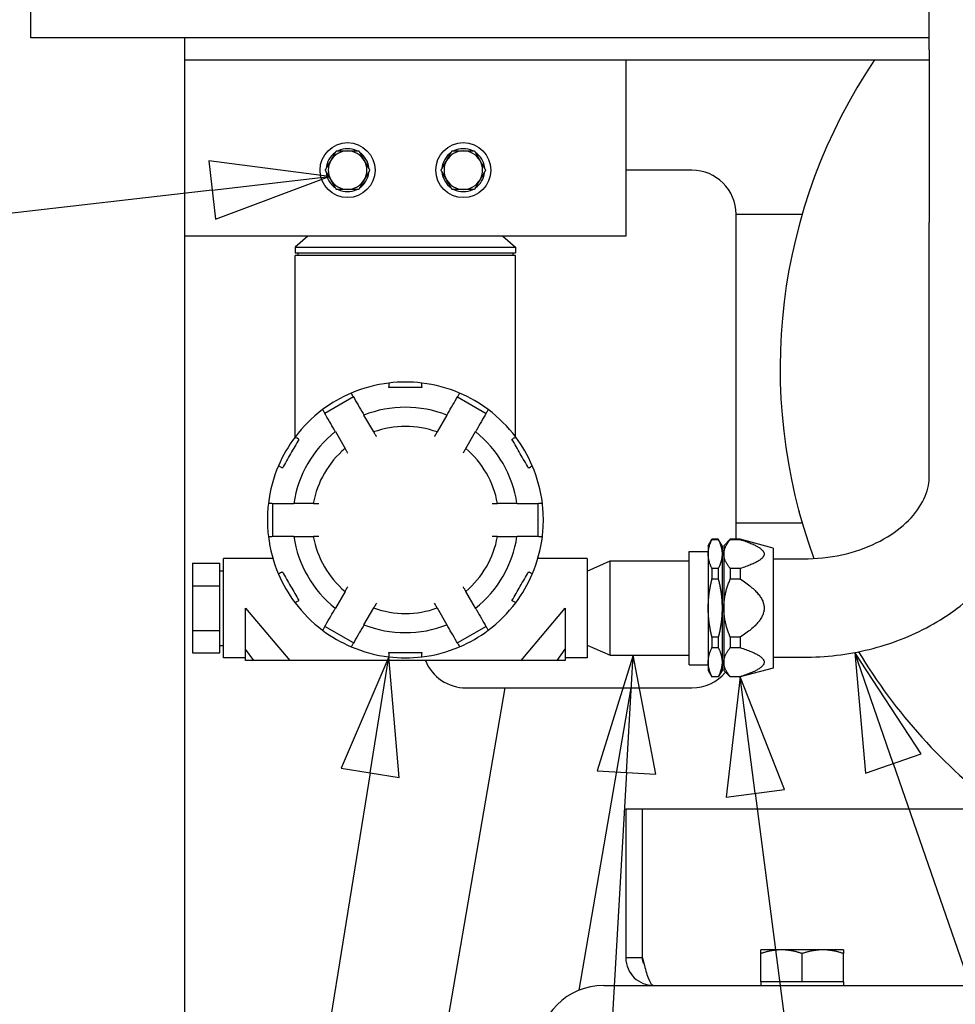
# Paper-space layout 'SHEET_3' of a CAD drawing. Header units: inches. Extents: x 3 to 360, y 8 to 227.
# Tile 27 of 117: x 36 to 46, y 162 to 173. Entities that reach past the tile are written whole.
import ezdxf

# ---------------------------------------------------------------- set-up
doc = ezdxf.new("R2010")
doc.units = ezdxf.units.IN
doc.header["$LTSCALE"] = 10.666667
doc.header["$MEASUREMENT"] = 0
doc.layers.get('0').update_dxf_attribs({"lineweight": 25})
doc.layers.add('DIMEN', color=7, linetype='Continuous', lineweight=25)
doc.styles.add('Current-ANSI', font='arial.ttf')

# ---------------------------------------------------------------- blocks, each defined once
blk = doc.blocks.new('Balloon94')
at = {"layer": 'DIMEN', "linetype": 'Continuous', "lineweight": 25}
for p, q in [((3.7507, 15.5266), (3.7, 15.4082)), ((3.7308, 15.4032), (3.7507, 15.5266)), ((3.7617, 15.3982), (3.7507, 15.5266)), ((3.7, 15.4082), (3.7617, 15.3982)), ((3.7308, 15.4032), (3.5116, 14.0462))]:
    blk.add_line(p, q, dxfattribs=at)
at = {"layer": 'DIMEN', "linetype": 'Continuous', "lineweight": 25, "flags": 128}
blk.add_lwpolyline([(3.7617, 15.3982), (3.7507, 15.5266), (3.7, 15.4082), (3.7617, 15.3982)], dxfattribs=at)
at = {"layer": 'DIMEN'}
blk.add_solid([(3.7617, 15.3982), (3.7507, 15.5266), (3.7, 15.4082), (3.7617, 15.3982)], dxfattribs=at)
blk = doc.blocks.new('Balloon95')
at = {"layer": 'DIMEN', "linetype": 'Continuous', "lineweight": 25}
for p, q in [((4.0104, 15.5283), (3.9721, 15.4053)), ((4.0033, 15.4035), (4.0104, 15.5283)), ((4.0345, 15.4018), (4.0104, 15.5283)), ((4.0033, 15.4035), (3.9366, 14.2315)), ((3.9721, 15.4053), (4.0345, 15.4018))]:
    blk.add_line(p, q, dxfattribs=at)
at = {"layer": 'DIMEN', "linetype": 'Continuous', "lineweight": 25, "flags": 128}
blk.add_lwpolyline([(4.0345, 15.4018), (4.0104, 15.5283), (3.9721, 15.4053), (4.0345, 15.4018)], dxfattribs=at)
at = {"layer": 'DIMEN'}
blk.add_circle((3.926, 14.045), 0.1875, dxfattribs=at)
blk.add_solid([(4.0345, 15.4018), (4.0104, 15.5283), (3.9721, 15.4053), (4.0345, 15.4018)], dxfattribs=at)
at = {"layer": 'DIMEN', "insert": (3.926, 14.046), "char_height": 0.125, "attachment_point": 5, "style": 'Current-ANSI'}
blk.add_mtext('18', dxfattribs=at)
blk = doc.blocks.new('Balloon96')
at = {"layer": 'DIMEN', "linetype": 'Continuous', "lineweight": 25}
for p, q in [((4.1242, 15.5055), (4.1093, 15.3775)), ((4.1403, 15.3816), (4.1242, 15.5055)), ((4.1713, 15.3856), (4.1242, 15.5055)), ((4.1093, 15.3775), (4.1713, 15.3856)), ((4.1403, 15.3816), (4.3318, 13.9106))]:
    blk.add_line(p, q, dxfattribs=at)
at = {"layer": 'DIMEN', "linetype": 'Continuous', "lineweight": 25, "flags": 128}
blk.add_lwpolyline([(4.1713, 15.3856), (4.1242, 15.5055), (4.1093, 15.3775), (4.1713, 15.3856)], dxfattribs=at)
at = {"layer": 'DIMEN'}
blk.add_solid([(4.1713, 15.3856), (4.1242, 15.5055), (4.1093, 15.3775), (4.1713, 15.3856)], dxfattribs=at)
blk = doc.blocks.new('Balloon102')
at = {"layer": 'DIMEN', "linetype": 'Continuous', "lineweight": 25}
for p, q in [((3.6871, 16.0375), (3.5593, 16.0542)), ((3.5593, 16.0542), (3.5665, 15.9921)), ((3.5629, 16.0232), (3.6871, 16.0375)), ((3.5665, 15.9921), (3.6871, 16.0375)), ((3.5629, 16.0232), (2.675, 15.9208))]:
    blk.add_line(p, q, dxfattribs=at)
at = {"layer": 'DIMEN', "linetype": 'Continuous', "lineweight": 25, "flags": 128}
blk.add_lwpolyline([(3.5665, 15.9921), (3.6871, 16.0375), (3.5593, 16.0542), (3.5665, 15.9921)], dxfattribs=at)
at = {"layer": 'DIMEN'}
blk.add_solid([(3.5665, 15.9921), (3.6871, 16.0375), (3.5593, 16.0542), (3.5665, 15.9921)], dxfattribs=at)
blk = doc.blocks.new('Balloon143')
at = {"layer": 'DIMEN', "linetype": 'Continuous', "lineweight": 25}
for p, q in [((4.2871, 15.4132), (4.2463, 15.5313)), ((4.3166, 15.4234), (4.2463, 15.5313)), ((4.2463, 15.5313), (4.2575, 15.403)), ((4.2575, 15.403), (4.3166, 15.4234)), ((4.2871, 15.4132), (4.6959, 14.2291))]:
    blk.add_line(p, q, dxfattribs=at)
at = {"layer": 'DIMEN', "linetype": 'Continuous', "lineweight": 25, "flags": 128}
blk.add_lwpolyline([(4.3166, 15.4234), (4.2463, 15.5313), (4.2575, 15.403), (4.3166, 15.4234)], dxfattribs=at)
at = {"layer": 'DIMEN'}
blk.add_circle((4.757, 14.0521), 0.1875, dxfattribs=at)
blk.add_solid([(4.3166, 15.4234), (4.2463, 15.5313), (4.2575, 15.403), (4.3166, 15.4234)], dxfattribs=at)
at = {"layer": 'DIMEN', "insert": (4.757, 14.0532), "char_height": 0.125, "attachment_point": 5, "style": 'Current-ANSI'}
blk.add_mtext('8', dxfattribs=at)

psp = doc.layouts.new('SHEET_3')

# ---------------------------------------------------------------- linework, layer by layer
for p, q in [((35.945, 172.64), (35.945, 196.14)), ((46.137, 172.506), (46.137, 173.654)), ((46.137, 172.64), (35.945, 172.64)), ((37.695, 172.39), (37.695, 172.64)), ((46.137, 172.506), (46.137, 170.545)), ((37.695, 154.827), (37.695, 172.39)), ((37.695, 172.39), (46.137, 172.39)), ((42.695, 172.39), (42.695, 170.39)), ((45.285, 172.019), (45.28, 172.01)), ((43.445, 171.14), (42.695, 171.14)), ((43.945, 170.64), (44.695, 170.64)), ((43.945, 167.14), (43.945, 170.64)), ((44.66, 170.512), (44.657, 170.502)), ((46.137, 167.675), (46.137, 170.545)), ((42.695, 170.39), (37.695, 170.39)), ((39.09, 170.39), (38.945, 170.265)), ((41.301, 170.39), (41.445, 170.265)), ((38.945, 170.265), (41.445, 170.265)), ((38.945, 170.265), (38.945, 170.202)), ((38.945, 170.202), (41.445, 170.202)), ((41.445, 170.171), (38.945, 170.171)), ((38.945, 168.113), (38.945, 170.171)), ((38.977, 170.202), (38.977, 170.171)), ((41.414, 170.202), (41.414, 170.171)), ((41.445, 170.265), (41.445, 170.202)), ((41.445, 168.113), (41.445, 170.171)), ((44.445, 168.895), (44.445, 168.885)), ((39.606, 168.567), (39.281, 168.379)), ((40.785, 168.567), (41.11, 168.379)), ((39.836, 168.169), (39.725, 168.36)), ((40.666, 168.36), (40.555, 168.169)), ((39.401, 168.173), (39.511, 167.982)), ((40.88, 167.982), (40.99, 168.173)), ((38.945, 168.109), (38.945, 168.109)), ((41.445, 168.109), (41.445, 168.109)), ((38.692, 166.983), (38.692, 167.358)), ((39.151, 167.358), (38.93, 167.358)), ((41.461, 167.358), (41.24, 167.358)), ((41.699, 167.358), (41.699, 166.983)), ((44.657, 167.277), (44.66, 167.267)), ((43.945, 167.14), (44.695, 167.14)), ((43.945, 166.952), (43.945, 167.14)), ((38.93, 166.983), (39.151, 166.983)), ((41.24, 166.983), (41.461, 166.983)), ((43.63, 166.879), (43.672, 166.952)), ((43.672, 166.952), (43.672, 166.949)), ((43.744, 166.952), (43.672, 166.952)), ((43.672, 166.949), (43.744, 166.949)), ((43.744, 166.952), (43.744, 166.949)), ((43.787, 166.879), (43.744, 166.952)), ((43.807, 166.879), (43.88, 166.952)), ((43.88, 166.952), (43.88, 166.949)), ((43.991, 166.952), (43.88, 166.952)), ((43.88, 166.949), (43.991, 166.949)), ((43.991, 166.952), (43.991, 166.949)), ((44.366, 166.852), (43.991, 166.952)), ((43.415, 165.528), (43.415, 166.813)), ((43.415, 166.813), (43.63, 166.813)), ((43.63, 166.879), (43.63, 166.784)), ((43.787, 166.879), (43.787, 166.784)), ((43.807, 166.82), (43.787, 166.82)), ((43.807, 166.879), (43.807, 166.784)), ((44.366, 166.852), (44.366, 165.49)), ((38.693, 166.733), (38.133, 166.733)), ((38.133, 165.608), (38.133, 166.733)), ((42.258, 166.733), (41.698, 166.733)), ((42.258, 166.733), (42.258, 165.608)), ((42.258, 166.59), (42.517, 166.706)), ((42.517, 165.635), (42.517, 166.706)), ((42.517, 166.706), (43.415, 166.706)), ((43.63, 166.784), (43.63, 166.171)), ((43.787, 166.784), (43.787, 166.171)), ((43.807, 166.784), (43.807, 166.171)), ((44.366, 166.729), (44.708, 166.729)), ((37.779, 166.679), (38.089, 166.679)), ((37.779, 166.679), (37.779, 166.425)), ((38.089, 166.425), (38.089, 166.679)), ((38.089, 166.595), (38.133, 166.595)), ((43.744, 166.62), (43.672, 166.62)), ((43.672, 166.62), (43.672, 166.501)), ((43.744, 166.62), (43.744, 166.501)), ((43.991, 166.62), (43.88, 166.62)), ((43.88, 166.62), (43.88, 166.501)), ((43.991, 166.62), (43.991, 166.501)), ((43.672, 166.501), (43.744, 166.501)), ((43.88, 166.501), (43.991, 166.501)), ((37.779, 166.425), (38.089, 166.425)), ((37.779, 166.425), (37.779, 165.917)), ((38.089, 165.917), (38.089, 166.425)), ((39.511, 166.36), (39.401, 166.169)), ((40.99, 166.169), (40.88, 166.36)), ((38.383, 166.171), (38.883, 165.577)), ((38.383, 165.703), (38.383, 166.171)), ((39.725, 165.981), (39.836, 166.173)), ((40.555, 166.173), (40.666, 165.981)), ((41.508, 165.577), (42.008, 166.171)), ((42.008, 166.171), (42.008, 165.703)), ((43.63, 166.171), (43.63, 165.557)), ((43.787, 166.171), (43.787, 165.557)), ((43.807, 166.171), (43.807, 165.557)), ((37.779, 165.917), (38.089, 165.917)), ((37.779, 165.917), (37.779, 165.663)), ((38.089, 165.663), (38.089, 165.917)), ((39.606, 165.775), (39.281, 165.962)), ((41.11, 165.962), (40.785, 165.775)), ((43.744, 165.841), (43.672, 165.841)), ((43.672, 165.841), (43.672, 165.722)), ((43.744, 165.841), (43.744, 165.722)), ((43.991, 165.841), (43.88, 165.841)), ((43.88, 165.841), (43.88, 165.722)), ((43.991, 165.841), (43.991, 165.722)), ((38.089, 165.747), (38.133, 165.747)), ((38.383, 165.577), (38.383, 165.703)), ((38.476, 165.577), (38.383, 165.703)), ((41.915, 165.577), (42.008, 165.703)), ((42.008, 165.703), (42.008, 165.577)), ((42.258, 165.752), (42.517, 165.635)), ((43.672, 165.722), (43.744, 165.722)), ((43.88, 165.722), (43.991, 165.722)), ((37.779, 165.663), (38.089, 165.663)), ((38.383, 165.608), (38.133, 165.608)), ((38.476, 165.577), (38.383, 165.577)), ((41.508, 165.577), (38.883, 165.577)), ((42.008, 165.577), (41.915, 165.577)), ((42.258, 165.608), (42.008, 165.608)), ((42.517, 165.635), (43.415, 165.635)), ((44.366, 165.613), (44.708, 165.613)), ((43.415, 165.528), (43.63, 165.528)), ((43.63, 165.557), (43.63, 165.462)), ((43.63, 165.462), (43.672, 165.389)), ((43.787, 165.462), (43.744, 165.389)), ((43.787, 165.557), (43.787, 165.462)), ((43.807, 165.521), (43.787, 165.521)), ((43.807, 165.557), (43.807, 165.462)), ((43.807, 165.462), (43.88, 165.389)), ((44.366, 165.49), (43.991, 165.389)), ((43.744, 165.392), (43.672, 165.392)), ((43.672, 165.392), (43.672, 165.389)), ((43.744, 165.389), (43.672, 165.389)), ((43.744, 165.392), (43.744, 165.389)), ((43.991, 165.392), (43.88, 165.392)), ((43.88, 165.392), (43.88, 165.389)), ((43.991, 165.389), (43.88, 165.389)), ((43.991, 165.392), (43.991, 165.389)), ((41.323, 165.265), (40.1, 158.172)), ((40.885, 165.265), (43.445, 165.265)), ((42.166, 161.835), (42.757, 165.265)), ((46.273, 164.474), (46.28, 164.467)), ((42.883, 163.89), (42.695, 163.89)), ((42.695, 163.89), (42.695, 162.202)), ((42.883, 162.202), (42.883, 163.89)), ((42.884, 162.202), (42.884, 163.89)), ((49.445, 163.89), (42.884, 163.89)), ((44.461, 162.293), (44.226, 162.293)), ((44.226, 161.93), (44.226, 162.251)), ((44.93, 162.293), (44.461, 162.293)), ((44.695, 161.93), (44.695, 162.251)), ((45.164, 162.293), (44.93, 162.293)), ((45.164, 161.93), (45.164, 162.251)), ((42.883, 162.202), (42.695, 162.202)), ((42.445, 161.89), (48.642, 161.89)), ((44.461, 161.93), (44.226, 161.93)), ((44.226, 161.93), (44.226, 161.89)), ((44.695, 161.93), (44.461, 161.93)), ((44.93, 161.93), (44.695, 161.93)), ((45.164, 161.93), (44.93, 161.93)), ((45.164, 161.93), (45.164, 161.89))]:
    psp.add_line(p, q)
for centre in [(39.539, 171.14), (40.852, 171.14)]:
    psp.add_circle(centre, 0.312)
for centre, radius, start, end in [((50.695, 168.89), 6.25, 145.9442, 200.1909), ((45.384, 171.95), 0.12, 150, 150.384), ((45.389, 171.959), 0.12, 149.616, 150), ((39.539, 171.14), 0.243, 64.0772, 115.9228), ((40.852, 171.14), 0.243, 64.0772, 115.9228), ((39.539, 171.14), 0.243, 124.0772, 175.9228), ((39.539, 171.14), 0.219, 90, 150), ((39.539, 171.14), 0.219, 30, 90), ((39.539, 171.14), 0.244, 6.4254, 55.9228), ((40.852, 171.14), 0.243, 124.0772, 175.9228), ((40.852, 171.14), 0.219, 90, 150), ((40.852, 171.14), 0.219, 30, 90), ((40.852, 171.14), 0.244, 6.4254, 55.9228), ((39.539, 171.14), 0.219, 150, 210), ((39.539, 171.14), 0.219, 330, 30), ((40.852, 171.14), 0.219, 150, 210), ((40.852, 171.14), 0.219, 330, 30), ((39.539, 171.14), 0.243, 184.0772, 235.9228), ((39.539, 171.14), 0.243, 304.0772, 353.5746), ((40.852, 171.14), 0.243, 184.0772, 235.9228), ((40.852, 171.14), 0.243, 304.0772, 353.5746), ((43.445, 170.64), 0.5, 0, 90), ((39.539, 171.14), 0.219, 210, 270), ((39.539, 171.14), 0.219, 270, 330), ((40.852, 171.14), 0.219, 210, 270), ((40.852, 171.14), 0.219, 270, 330), ((39.539, 171.14), 0.243, 244.0772, 295.9228), ((40.852, 171.14), 0.243, 244.0772, 295.9228), ((44.773, 170.471), 0.12, 165, 165.384), ((44.776, 170.481), 0.12, 164.616, 165), ((44.565, 168.895), 0.12, 179.616, 180), ((44.565, 168.885), 0.12, 180, 180.384), ((40.195, 167.171), 1.565, 96.881, 113.119), ((40.195, 167.171), 1.565, 83.119, 96.881), ((40.196, 167.17), 1.563, 96.8921, 96.8922), ((40.195, 167.171), 1.565, 66.881, 83.119), ((40.195, 167.171), 1.563, 83.1077, 83.1079), ((40.195, 167.171), 1.565, 113.119, 126.881), ((40.196, 167.171), 1.563, 113.1077, 113.1079), ((40.195, 167.17), 1.563, 66.8921, 66.8922), ((40.195, 167.171), 1.565, 53.119, 66.881), ((40.195, 167.171), 1.565, 126.881, 143.119), ((40.196, 167.17), 1.563, 126.8921, 126.8922), ((40.195, 167.171), 1.279, 68.4299, 111.5701), ((40.195, 167.171), 1.563, 53.1077, 53.1079), ((40.195, 167.171), 1.565, 36.881, 53.119), ((40.195, 167.171), 1.279, 128.4299, 171.5701), ((40.195, 167.171), 1.061, 70.1788, 109.8212), ((40.195, 167.171), 1.279, 8.4299, 51.5701), ((40.195, 167.171), 1.565, 143.119, 156.881), ((40.195, 167.171), 1.562, 143.1077, 143.1079), ((40.196, 167.171), 1.562, 36.8921, 36.8922), ((40.195, 167.171), 1.565, 23.119, 36.881), ((40.195, 167.171), 1.061, 130.1788, 169.8212), ((40.195, 167.171), 1.061, 10.1788, 49.8212), ((40.195, 167.171), 1.565, 156.881, 173.119), ((40.197, 167.17), 1.564, 156.8921, 156.8922), ((40.196, 167.171), 1.562, 23.1077, 23.1079), ((40.195, 167.171), 1.565, 6.881, 23.119), ((40.195, 167.171), 1.565, 173.119, 180), ((40.196, 167.171), 1.563, 173.1077, 173.1079), ((40.195, 167.171), 1.563, 6.8921, 6.8922), ((40.195, 167.171), 1.565, 0, 6.881), ((44.773, 167.308), 0.12, 194.616, 195), ((44.776, 167.298), 0.12, 195, 195.384), ((40.195, 167.171), 1.565, 180, 186.881), ((40.195, 167.171), 1.565, 353.119, 0), ((40.195, 167.171), 1.565, 186.881, 203.119), ((40.196, 167.171), 1.563, 186.8921, 186.8922), ((40.195, 167.171), 1.279, 188.4299, 231.5701), ((40.195, 167.171), 1.061, 190.1788, 229.8212), ((40.195, 167.171), 1.061, 310.1788, 349.8212), ((40.195, 167.171), 1.279, 308.4299, 351.5701), ((40.195, 167.171), 1.565, 336.881, 353.119), ((40.196, 167.171), 1.562, 353.1077, 353.1079), ((40.195, 167.171), 1.565, 203.119, 216.881), ((40.195, 167.171), 1.562, 203.1077, 203.1079), ((40.195, 167.171), 1.565, 323.119, 336.881), ((40.197, 167.17), 1.561, 336.8921, 336.8922), ((40.195, 167.171), 1.565, 216.881, 233.119), ((40.195, 167.17), 1.562, 216.8921, 216.8922), ((40.195, 167.171), 1.061, 250.1788, 289.8212), ((40.195, 167.171), 1.565, 306.881, 323.119), ((40.196, 167.171), 1.562, 323.1077, 323.1079), ((40.195, 167.171), 1.565, 233.119, 246.881), ((40.196, 167.171), 1.563, 233.1077, 233.1079), ((40.195, 167.171), 1.279, 248.4299, 291.5701), ((40.195, 167.171), 1.565, 293.119, 306.881), ((40.195, 167.171), 1.563, 306.8921, 306.8922), ((40.195, 167.171), 1.565, 246.881, 263.119), ((40.197, 167.174), 1.565, 246.8921, 246.8922), ((40.195, 167.171), 1.565, 276.881, 293.119), ((40.195, 167.171), 1.563, 293.1077, 293.1079), ((40.196, 167.171), 1.563, 263.1077, 263.1079), ((40.195, 167.171), 1.565, 263.119, 276.881), ((40.196, 167.168), 1.56, 276.8921, 276.8922), ((40.885, 165.765), 0.5, 202.0243, 270), ((50.695, 168.89), 6.25, 210.9468, 233.1301), ((43.445, 165.765), 0.5, 270, 319.7784), ((46.357, 164.559), 0.12, 224.616, 225), ((46.364, 164.552), 0.12, 225, 225.384), ((42.445, 161.14), 0.75, 90, 180)]:
    psp.add_arc(centre, radius, start, end)
for points, weights in [([(39.35, 171.249), (39.379, 171.3), (39.413, 171.359)], [1, 1.0379548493, 1]), ([(39.413, 171.359), (39.481, 171.359), (39.539, 171.359)], [1, 1.0379548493, 1]), ([(39.539, 171.359), (39.598, 171.359), (39.666, 171.359)], [1, 1.0379548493, 1]), ([(39.666, 171.359), (39.7, 171.3), (39.729, 171.249)], [1, 1.0379548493, 1]), ([(40.662, 171.249), (40.691, 171.3), (40.725, 171.359)], [1, 1.0379548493, 1]), ([(40.725, 171.359), (40.793, 171.359), (40.852, 171.359)], [1, 1.0379548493, 1]), ([(40.852, 171.359), (40.91, 171.359), (40.978, 171.359)], [1, 1.0379548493, 1]), ([(40.978, 171.359), (41.012, 171.3), (41.041, 171.249)], [1, 1.0379548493, 1]), ([(39.286, 171.14), (39.32, 171.198), (39.35, 171.249)], [1, 1.0379548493, 1]), ([(39.729, 171.249), (39.758, 171.198), (39.792, 171.14)], [1, 1.0379548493, 1]), ([(40.599, 171.14), (40.633, 171.198), (40.662, 171.249)], [1, 1.0379548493, 1]), ([(41.041, 171.249), (41.071, 171.198), (41.105, 171.14)], [1, 1.0379548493, 1]), ([(39.35, 171.03), (39.32, 171.081), (39.286, 171.14)], [1, 1.0379548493, 1]), ([(39.792, 171.14), (39.758, 171.081), (39.729, 171.03)], [1, 1.0379548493, 1]), ([(40.662, 171.03), (40.633, 171.081), (40.599, 171.14)], [1, 1.0379548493, 1]), ([(41.105, 171.14), (41.071, 171.081), (41.041, 171.03)], [1, 1.0379548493, 1]), ([(39.413, 170.921), (39.379, 170.979), (39.35, 171.03)], [1, 1.0379548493, 1]), ([(39.729, 171.03), (39.7, 170.979), (39.666, 170.921)], [1, 1.0379548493, 1]), ([(40.725, 170.921), (40.691, 170.979), (40.662, 171.03)], [1, 1.0379548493, 1]), ([(41.041, 171.03), (41.012, 170.979), (40.978, 170.921)], [1, 1.0379548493, 1]), ([(39.539, 170.921), (39.481, 170.921), (39.413, 170.921)], [1, 1.0379548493, 1]), ([(39.666, 170.921), (39.598, 170.921), (39.539, 170.921)], [1, 1.0379548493, 1]), ([(40.852, 170.921), (40.793, 170.921), (40.725, 170.921)], [1, 1.0379548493, 1]), ([(40.978, 170.921), (40.91, 170.921), (40.852, 170.921)], [1, 1.0379548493, 1]), ([(43.63, 166.784), (43.63, 166.863), (43.672, 166.949)], [1, 1.02543517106, 1]), ([(43.744, 166.949), (43.787, 166.863), (43.787, 166.784)], [1, 1.02543517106, 1]), ([(43.807, 166.784), (43.807, 166.863), (43.88, 166.949)], [1, 1.02543517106, 1]), ([(43.991, 166.949), (44.511, 166.784), (43.991, 166.62)], [1, 1.1030345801, 1]), ([(43.672, 166.62), (43.63, 166.706), (43.63, 166.784)], [1, 1.02543517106, 1]), ([(43.787, 166.784), (43.787, 166.706), (43.744, 166.62)], [1, 1.02543517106, 1]), ([(43.88, 166.62), (43.807, 166.706), (43.807, 166.784)], [1, 1.02543517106, 1]), ([(43.63, 166.171), (43.63, 166.328), (43.672, 166.501)], [1, 1.02543517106, 1]), ([(43.744, 166.501), (43.787, 166.328), (43.787, 166.171)], [1, 1.02543517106, 1]), ([(43.807, 166.171), (43.807, 166.328), (43.88, 166.501)], [1, 1.02543517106, 1]), ([(43.991, 166.501), (44.511, 166.171), (43.991, 165.841)], [1, 1.1030345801, 1]), ([(43.672, 165.841), (43.63, 166.014), (43.63, 166.171)], [1, 1.02543517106, 1]), ([(43.787, 166.171), (43.787, 166.014), (43.744, 165.841)], [1, 1.02543517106, 1]), ([(43.88, 165.841), (43.807, 166.014), (43.807, 166.171)], [1, 1.02543517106, 1]), ([(43.63, 165.557), (43.63, 165.636), (43.672, 165.722)], [1, 1.02543517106, 1]), ([(43.744, 165.722), (43.787, 165.636), (43.787, 165.557)], [1, 1.02543517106, 1]), ([(43.807, 165.557), (43.807, 165.636), (43.88, 165.722)], [1, 1.02543517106, 1]), ([(43.991, 165.722), (44.511, 165.557), (43.991, 165.392)], [1, 1.1030345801, 1]), ([(43.672, 165.392), (43.63, 165.479), (43.63, 165.557)], [1, 1.02543517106, 1]), ([(43.787, 165.557), (43.787, 165.479), (43.744, 165.392)], [1, 1.02543517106, 1]), ([(43.88, 165.392), (43.807, 165.479), (43.807, 165.557)], [1, 1.02543517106, 1]), ([(44.226, 162.251), (44.226, 162.293), (44.226, 162.293)], [1, 1.0379548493, 1]), ([(44.461, 162.293), (44.352, 162.293), (44.226, 162.251)], [1, 1.0379548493, 1]), ([(44.695, 162.251), (44.57, 162.293), (44.461, 162.293)], [1, 1.0379548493, 1]), ([(44.93, 162.293), (44.821, 162.293), (44.695, 162.251)], [1, 1.0379548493, 1]), ([(45.164, 162.251), (45.039, 162.293), (44.93, 162.293)], [1, 1.0379548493, 1]), ([(45.164, 162.293), (45.164, 162.293), (45.164, 162.251)], [1, 1.0379548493, 1])]:
    psp.add_rational_spline(points, weights, degree=2)
for points, knots in [([(39.776, 171.167), (39.777, 171.167), (39.778, 171.167), (39.779, 171.167), (39.78, 171.167), (39.781, 171.167), (39.781, 171.167), (39.781, 171.167)], [0.11367232, 0.11367232, 0.11367232, 0.11367232, 0.12006401, 0.12006401, 0.12861601, 0.12861601, 0.13714048, 0.13714048, 0.13714048, 0.13714048]), ([(41.089, 171.167), (41.09, 171.167), (41.09, 171.167), (41.092, 171.167), (41.093, 171.167), (41.093, 171.167), (41.094, 171.167), (41.094, 171.167)], [0.11367232, 0.11367232, 0.11367232, 0.11367232, 0.12006401, 0.12006401, 0.12861601, 0.12861601, 0.13714048, 0.13714048, 0.13714048, 0.13714048]), ([(39.781, 171.112), (39.781, 171.112), (39.781, 171.112), (39.78, 171.112), (39.779, 171.112), (39.778, 171.112), (39.777, 171.112), (39.776, 171.112)], [0.13714048, 0.13714048, 0.13714048, 0.13714048, 0.14566496, 0.14566496, 0.15421696, 0.15421696, 0.16060865, 0.16060865, 0.16060865, 0.16060865]), ([(41.094, 171.112), (41.094, 171.112), (41.093, 171.112), (41.093, 171.112), (41.092, 171.112), (41.09, 171.112), (41.09, 171.112), (41.089, 171.112)], [0.13714048, 0.13714048, 0.13714048, 0.13714048, 0.14566496, 0.14566496, 0.15421696, 0.15421696, 0.16060865, 0.16060865, 0.16060865, 0.16060865]), ([(40.008, 168.725), (40.008, 168.725), (40.008, 168.72), (40.008, 168.709), (40.008, 168.704), (40.008, 168.694), (40.008, 168.688), (40.008, 168.682)], [0.007698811, 0.007698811, 0.007698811, 0.007698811, 0.008667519, 0.008667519, 0.009151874, 0.009151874, 0.009636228, 0.009636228, 0.009636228, 0.009636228]), ([(40.383, 168.682), (40.383, 168.694), (40.383, 168.705), (40.383, 168.72), (40.383, 168.725), (40.383, 168.725)], [0.009494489, 0.009494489, 0.009494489, 0.009494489, 0.01046458, 0.01046458, 0.011434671, 0.011434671, 0.011434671, 0.011434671]), ([(39.602, 168.573), (39.596, 168.584), (39.591, 168.593), (39.583, 168.606), (39.581, 168.61), (39.581, 168.61)], [0.009494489, 0.009494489, 0.009494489, 0.009494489, 0.01046458, 0.01046458, 0.011434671, 0.011434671, 0.011434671, 0.011434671]), ([(40.008, 168.675), (40.008, 168.677), (40.008, 168.679), (40.008, 168.682), (40.008, 168.682), (40.008, 168.682), (40.008, 168.682)], [0.0029802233, 0.0029802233, 0.0029802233, 0.0029802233, 0.0031678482, 0.0031678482, 0.0031678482, 0.0031711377, 0.0031711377, 0.0031711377, 0.0031711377]), ([(40.383, 168.675), (40.32, 168.675), (40.258, 168.675), (40.133, 168.675), (40.07, 168.675), (40.008, 168.675)], [0.016607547, 0.016607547, 0.016607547, 0.016607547, 0.021368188, 0.021368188, 0.026128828, 0.026128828, 0.026128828, 0.026128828]), ([(40.383, 168.682), (40.383, 168.682), (40.383, 168.682), (40.383, 168.682), (40.383, 168.679), (40.383, 168.677), (40.383, 168.675)], [0.0031645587, 0.0031645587, 0.0031645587, 0.0031645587, 0.0031678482, 0.0031678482, 0.0031678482, 0.0033554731, 0.0033554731, 0.0033554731, 0.0033554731]), ([(40.81, 168.61), (40.81, 168.61), (40.808, 168.607), (40.802, 168.597), (40.8, 168.593), (40.795, 168.584), (40.792, 168.578), (40.789, 168.573)], [0.007698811, 0.007698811, 0.007698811, 0.007698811, 0.008667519, 0.008667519, 0.009151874, 0.009151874, 0.009636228, 0.009636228, 0.009636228, 0.009636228]), ([(39.256, 168.423), (39.256, 168.423), (39.258, 168.419), (39.264, 168.409), (39.266, 168.405), (39.272, 168.396), (39.275, 168.391), (39.278, 168.386)], [0.007698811, 0.007698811, 0.007698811, 0.007698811, 0.008667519, 0.008667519, 0.009151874, 0.009151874, 0.009636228, 0.009636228, 0.009636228, 0.009636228]), ([(39.715, 168.379), (39.718, 168.374), (39.72, 168.369), (39.724, 168.362), (39.725, 168.36), (39.725, 168.36)], [0.0000006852, 0.0000006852, 0.0000006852, 0.0000006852, 0.0004860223, 0.0004860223, 0.0009713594, 0.0009713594, 0.0009713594, 0.0009713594]), ([(40.666, 168.36), (40.666, 168.36), (40.667, 168.362), (40.671, 168.369), (40.673, 168.374), (40.676, 168.379)], [0.0000001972, 0.0000001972, 0.0000001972, 0.0000001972, 0.0004855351, 0.0004855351, 0.000970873, 0.000970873, 0.000970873, 0.000970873]), ([(41.113, 168.386), (41.119, 168.396), (41.125, 168.406), (41.133, 168.419), (41.135, 168.423), (41.135, 168.423)], [0.009494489, 0.009494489, 0.009494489, 0.009494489, 0.01046458, 0.01046458, 0.011434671, 0.011434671, 0.011434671, 0.011434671]), ([(39.401, 168.173), (39.401, 168.173), (39.399, 168.175), (39.396, 168.181), (39.393, 168.186), (39.39, 168.191)], [0.0000001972, 0.0000001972, 0.0000001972, 0.0000001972, 0.0004855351, 0.0004855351, 0.000970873, 0.000970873, 0.000970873, 0.000970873]), ([(39.836, 168.169), (39.836, 168.169), (39.836, 168.169), (39.837, 168.167), (39.837, 168.166), (39.839, 168.164), (39.84, 168.162), (39.842, 168.158), (39.843, 168.156), (39.848, 168.148), (39.851, 168.143), (39.858, 168.13), (39.862, 168.123), (39.866, 168.116)], [0.000000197, 0.000000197, 0.000000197, 0.000000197, 0.000300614, 0.000300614, 0.000601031, 0.000601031, 0.000901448, 0.000901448, 0.001201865, 0.001201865, 0.001802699, 0.001802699, 0.002403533, 0.002403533, 0.002403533, 0.002403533]), ([(40.525, 168.116), (40.527, 168.12), (40.529, 168.123), (40.533, 168.13), (40.534, 168.133), (40.538, 168.139), (40.54, 168.143), (40.543, 168.148), (40.545, 168.151), (40.549, 168.158), (40.551, 168.162), (40.554, 168.168), (40.555, 168.169), (40.555, 168.169)], [0.002405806, 0.002405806, 0.002405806, 0.002405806, 0.002706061, 0.002706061, 0.003006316, 0.003006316, 0.003306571, 0.003306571, 0.003606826, 0.003606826, 0.004207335, 0.004207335, 0.004807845, 0.004807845, 0.004807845, 0.004807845]), ([(41.001, 168.191), (40.998, 168.186), (40.995, 168.181), (40.992, 168.175), (40.99, 168.173), (40.99, 168.173)], [0.0000006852, 0.0000006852, 0.0000006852, 0.0000006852, 0.0004860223, 0.0004860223, 0.0009713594, 0.0009713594, 0.0009713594, 0.0009713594]), ([(38.987, 168.085), (38.956, 168.031), (38.924, 167.977), (38.862, 167.868), (38.831, 167.814), (38.8, 167.76)], [0.016607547, 0.016607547, 0.016607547, 0.016607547, 0.021368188, 0.021368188, 0.026128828, 0.026128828, 0.026128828, 0.026128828]), ([(38.981, 168.089), (38.97, 168.095), (38.961, 168.1), (38.947, 168.108), (38.944, 168.11), (38.944, 168.11)], [0.009494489, 0.009494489, 0.009494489, 0.009494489, 0.01046458, 0.01046458, 0.011434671, 0.011434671, 0.011434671, 0.011434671]), ([(38.981, 168.089), (38.981, 168.089), (38.981, 168.089), (38.981, 168.089), (38.983, 168.087), (38.985, 168.086), (38.987, 168.085)], [0.0031645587, 0.0031645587, 0.0031645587, 0.0031645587, 0.0031678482, 0.0031678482, 0.0031678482, 0.0033554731, 0.0033554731, 0.0033554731, 0.0033554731]), ([(41.404, 168.085), (41.406, 168.086), (41.408, 168.087), (41.41, 168.089), (41.41, 168.089), (41.41, 168.089), (41.41, 168.089)], [0.0029802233, 0.0029802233, 0.0029802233, 0.0029802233, 0.0031678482, 0.0031678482, 0.0031678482, 0.0031711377, 0.0031711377, 0.0031711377, 0.0031711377]), ([(41.591, 167.76), (41.56, 167.814), (41.529, 167.869), (41.466, 167.977), (41.435, 168.031), (41.404, 168.085)], [0.016607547, 0.016607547, 0.016607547, 0.016607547, 0.021368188, 0.021368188, 0.026128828, 0.026128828, 0.026128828, 0.026128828]), ([(41.447, 168.11), (41.447, 168.11), (41.444, 168.108), (41.434, 168.102), (41.43, 168.1), (41.421, 168.095), (41.416, 168.092), (41.41, 168.089)], [0.007698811, 0.007698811, 0.007698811, 0.007698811, 0.008667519, 0.008667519, 0.009151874, 0.009151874, 0.009636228, 0.009636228, 0.009636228, 0.009636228]), ([(39.541, 167.929), (39.539, 167.932), (39.537, 167.936), (39.534, 167.942), (39.532, 167.946), (39.528, 167.952), (39.526, 167.955), (39.523, 167.961), (39.521, 167.963), (39.517, 167.971), (39.515, 167.975), (39.512, 167.98), (39.511, 167.982), (39.511, 167.982)], [0.002405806, 0.002405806, 0.002405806, 0.002405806, 0.002706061, 0.002706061, 0.003006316, 0.003006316, 0.003306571, 0.003306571, 0.003606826, 0.003606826, 0.004207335, 0.004207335, 0.004807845, 0.004807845, 0.004807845, 0.004807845]), ([(40.88, 167.982), (40.88, 167.982), (40.88, 167.981), (40.879, 167.98), (40.878, 167.979), (40.877, 167.976), (40.876, 167.974), (40.874, 167.971), (40.872, 167.968), (40.868, 167.961), (40.865, 167.955), (40.857, 167.942), (40.853, 167.936), (40.85, 167.929)], [0.000000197, 0.000000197, 0.000000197, 0.000000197, 0.000300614, 0.000300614, 0.000601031, 0.000601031, 0.000901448, 0.000901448, 0.001201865, 0.001201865, 0.001802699, 0.001802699, 0.002403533, 0.002403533, 0.002403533, 0.002403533]), ([(38.756, 167.785), (38.756, 167.785), (38.76, 167.783), (38.77, 167.778), (38.774, 167.775), (38.783, 167.77), (38.788, 167.767), (38.793, 167.764)], [0.007698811, 0.007698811, 0.007698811, 0.007698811, 0.008667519, 0.008667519, 0.009151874, 0.009151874, 0.009636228, 0.009636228, 0.009636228, 0.009636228]), ([(38.8, 167.76), (38.797, 167.762), (38.795, 167.763), (38.793, 167.764), (38.793, 167.764), (38.793, 167.764), (38.793, 167.764)], [0.0029802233, 0.0029802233, 0.0029802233, 0.0029802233, 0.0031678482, 0.0031678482, 0.0031678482, 0.0031711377, 0.0031711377, 0.0031711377, 0.0031711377]), ([(41.598, 167.764), (41.598, 167.764), (41.598, 167.764), (41.598, 167.764), (41.596, 167.763), (41.594, 167.762), (41.591, 167.76)], [0.0031645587, 0.0031645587, 0.0031645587, 0.0031645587, 0.0031678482, 0.0031678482, 0.0031678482, 0.0033554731, 0.0033554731, 0.0033554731, 0.0033554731]), ([(41.598, 167.764), (41.608, 167.77), (41.618, 167.776), (41.631, 167.783), (41.635, 167.785), (41.635, 167.785)], [0.009494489, 0.009494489, 0.009494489, 0.009494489, 0.01046458, 0.01046458, 0.011434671, 0.011434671, 0.011434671, 0.011434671]), ([(44.708, 165.613), (44.96, 165.613), (45.213, 165.643), (45.698, 165.762), (45.931, 165.852), (46.359, 166.087), (46.554, 166.233), (46.883, 166.576), (47.018, 166.774), (47.198, 167.192), (47.247, 167.409), (47.253, 167.644), (47.253, 167.659), (47.253, 167.675)], [4.712389, 4.712389, 4.712389, 4.712389, 5.026548, 5.026548, 5.340708, 5.340708, 5.654867, 5.654867, 5.969026, 5.969026, 6.262525, 6.262525, 6.283185, 6.283185, 6.283185, 6.283185]), ([(44.708, 166.729), (44.857, 166.729), (45.005, 166.745), (45.286, 166.807), (45.419, 166.853), (45.654, 166.967), (45.757, 167.036), (45.928, 167.184), (45.995, 167.265), (46.092, 167.43), (46.12, 167.513), (46.136, 167.62), (46.137, 167.648), (46.137, 167.675)], [4.712389, 4.712389, 4.712389, 4.712389, 4.997271, 4.997271, 5.281793, 5.281793, 5.567222, 5.567222, 5.863104, 5.863104, 6.177263, 6.177263, 6.283185, 6.283185, 6.283185, 6.283185]), ([(38.685, 167.358), (38.672, 167.358), (38.661, 167.358), (38.646, 167.358), (38.642, 167.358), (38.642, 167.358)], [0.009494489, 0.009494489, 0.009494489, 0.009494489, 0.01046458, 0.01046458, 0.011434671, 0.011434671, 0.011434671, 0.011434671]), ([(38.909, 167.358), (38.915, 167.358), (38.92, 167.358), (38.928, 167.358), (38.93, 167.358), (38.93, 167.358)], [0.0000784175, 0.0000784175, 0.0000784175, 0.0000784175, 0.0005641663, 0.0005641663, 0.0010499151, 0.0010499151, 0.0010499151, 0.0010499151]), ([(39.151, 167.358), (39.151, 167.358), (39.153, 167.358), (39.157, 167.358), (39.159, 167.358), (39.164, 167.358), (39.166, 167.358), (39.172, 167.358), (39.175, 167.358), (39.182, 167.358), (39.185, 167.358), (39.193, 167.358), (39.197, 167.358), (39.204, 167.358), (39.208, 167.358), (39.212, 167.358)], [0.008843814, 0.008843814, 0.008843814, 0.008843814, 0.009443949, 0.009443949, 0.009744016, 0.009744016, 0.010044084, 0.010044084, 0.010344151, 0.010344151, 0.010644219, 0.010644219, 0.010944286, 0.010944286, 0.011244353, 0.011244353, 0.011244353, 0.011244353]), ([(41.179, 167.358), (41.183, 167.358), (41.187, 167.358), (41.194, 167.358), (41.198, 167.358), (41.206, 167.358), (41.209, 167.358), (41.216, 167.358), (41.219, 167.358), (41.227, 167.358), (41.232, 167.358), (41.237, 167.358), (41.238, 167.358), (41.239, 167.358), (41.24, 167.358), (41.24, 167.358)], [0.001880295, 0.001880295, 0.001880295, 0.001880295, 0.002180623, 0.002180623, 0.002480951, 0.002480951, 0.002781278, 0.002781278, 0.003081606, 0.003081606, 0.003682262, 0.003682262, 0.003982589, 0.003982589, 0.004282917, 0.004282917, 0.004282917, 0.004282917]), ([(41.461, 167.358), (41.461, 167.358), (41.463, 167.358), (41.471, 167.358), (41.476, 167.358), (41.482, 167.358)], [0.0044796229, 0.0044796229, 0.0044796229, 0.0044796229, 0.0049649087, 0.0049649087, 0.0054501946, 0.0054501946, 0.0054501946, 0.0054501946]), ([(41.749, 167.358), (41.749, 167.358), (41.745, 167.358), (41.733, 167.358), (41.729, 167.358), (41.718, 167.358), (41.712, 167.358), (41.706, 167.358)], [0.007698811, 0.007698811, 0.007698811, 0.007698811, 0.008667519, 0.008667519, 0.009151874, 0.009151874, 0.009636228, 0.009636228, 0.009636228, 0.009636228]), ([(38.642, 166.983), (38.642, 166.983), (38.646, 166.983), (38.657, 166.983), (38.662, 166.983), (38.673, 166.983), (38.678, 166.983), (38.685, 166.983)], [0.007698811, 0.007698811, 0.007698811, 0.007698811, 0.008667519, 0.008667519, 0.009151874, 0.009151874, 0.009636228, 0.009636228, 0.009636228, 0.009636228]), ([(38.93, 166.983), (38.93, 166.983), (38.928, 166.983), (38.92, 166.983), (38.915, 166.983), (38.909, 166.983)], [0.0037396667, 0.0037396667, 0.0037396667, 0.0037396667, 0.0042249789, 0.0042249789, 0.0047102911, 0.0047102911, 0.0047102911, 0.0047102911]), ([(39.212, 166.983), (39.204, 166.983), (39.196, 166.983), (39.185, 166.983), (39.182, 166.983), (39.175, 166.983), (39.172, 166.983), (39.164, 166.983), (39.159, 166.983), (39.153, 166.983), (39.151, 166.983), (39.151, 166.983)], [0.007986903, 0.007986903, 0.007986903, 0.007986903, 0.00858736, 0.00858736, 0.008887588, 0.008887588, 0.009187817, 0.009187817, 0.009788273, 0.009788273, 0.01038873, 0.01038873, 0.01038873, 0.01038873]), ([(41.24, 166.983), (41.24, 166.983), (41.238, 166.983), (41.232, 166.983), (41.227, 166.983), (41.219, 166.983), (41.216, 166.983), (41.209, 166.983), (41.206, 166.983), (41.195, 166.983), (41.187, 166.983), (41.179, 166.983)], [0.005334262, 0.005334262, 0.005334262, 0.005334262, 0.005935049, 0.005935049, 0.006535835, 0.006535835, 0.006836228, 0.006836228, 0.007136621, 0.007136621, 0.007737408, 0.007737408, 0.007737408, 0.007737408]), ([(41.482, 166.983), (41.476, 166.983), (41.471, 166.983), (41.463, 166.983), (41.461, 166.983), (41.461, 166.983)], [0.0041290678, 0.0041290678, 0.0041290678, 0.0041290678, 0.0046143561, 0.0046143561, 0.0050996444, 0.0050996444, 0.0050996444, 0.0050996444]), ([(41.706, 166.983), (41.719, 166.983), (41.73, 166.983), (41.745, 166.983), (41.749, 166.983), (41.749, 166.983)], [0.009494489, 0.009494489, 0.009494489, 0.009494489, 0.01046458, 0.01046458, 0.011434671, 0.011434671, 0.011434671, 0.011434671]), ([(38.793, 166.578), (38.793, 166.578), (38.793, 166.578), (38.793, 166.578), (38.795, 166.579), (38.797, 166.58), (38.8, 166.581)], [0.0031645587, 0.0031645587, 0.0031645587, 0.0031645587, 0.0031678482, 0.0031678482, 0.0031678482, 0.0033554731, 0.0033554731, 0.0033554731, 0.0033554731]), ([(38.8, 166.581), (38.831, 166.527), (38.862, 166.473), (38.925, 166.365), (38.956, 166.311), (38.987, 166.257)], [0.016607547, 0.016607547, 0.016607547, 0.016607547, 0.021368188, 0.021368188, 0.026128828, 0.026128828, 0.026128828, 0.026128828]), ([(41.404, 166.257), (41.435, 166.311), (41.467, 166.365), (41.529, 166.473), (41.56, 166.527), (41.591, 166.581)], [0.016607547, 0.016607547, 0.016607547, 0.016607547, 0.021368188, 0.021368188, 0.026128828, 0.026128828, 0.026128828, 0.026128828]), ([(41.591, 166.581), (41.594, 166.58), (41.596, 166.579), (41.598, 166.578), (41.598, 166.578), (41.598, 166.578), (41.598, 166.578)], [0.0029802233, 0.0029802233, 0.0029802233, 0.0029802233, 0.0031678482, 0.0031678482, 0.0031678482, 0.0031711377, 0.0031711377, 0.0031711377, 0.0031711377]), ([(38.793, 166.578), (38.783, 166.572), (38.773, 166.566), (38.76, 166.559), (38.756, 166.556), (38.756, 166.556)], [0.009494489, 0.009494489, 0.009494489, 0.009494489, 0.01046458, 0.01046458, 0.011434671, 0.011434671, 0.011434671, 0.011434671]), ([(41.635, 166.556), (41.635, 166.556), (41.631, 166.559), (41.621, 166.564), (41.617, 166.567), (41.608, 166.572), (41.603, 166.575), (41.598, 166.578)], [0.007698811, 0.007698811, 0.007698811, 0.007698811, 0.008667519, 0.008667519, 0.009151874, 0.009151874, 0.009636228, 0.009636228, 0.009636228, 0.009636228]), ([(39.511, 166.36), (39.511, 166.36), (39.511, 166.361), (39.512, 166.362), (39.513, 166.363), (39.514, 166.366), (39.515, 166.367), (39.517, 166.371), (39.519, 166.373), (39.523, 166.381), (39.526, 166.387), (39.534, 166.399), (39.538, 166.406), (39.541, 166.413)], [0.000000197, 0.000000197, 0.000000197, 0.000000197, 0.000300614, 0.000300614, 0.000601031, 0.000601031, 0.000901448, 0.000901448, 0.001201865, 0.001201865, 0.001802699, 0.001802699, 0.002403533, 0.002403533, 0.002403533, 0.002403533]), ([(40.85, 166.413), (40.851, 166.41), (40.853, 166.406), (40.857, 166.399), (40.859, 166.396), (40.863, 166.39), (40.865, 166.387), (40.868, 166.381), (40.87, 166.378), (40.874, 166.371), (40.876, 166.367), (40.879, 166.362), (40.88, 166.36), (40.88, 166.36)], [0.002405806, 0.002405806, 0.002405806, 0.002405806, 0.002706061, 0.002706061, 0.003006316, 0.003006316, 0.003306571, 0.003306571, 0.003606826, 0.003606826, 0.004207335, 0.004207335, 0.004807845, 0.004807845, 0.004807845, 0.004807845]), ([(38.944, 166.232), (38.944, 166.232), (38.947, 166.234), (38.957, 166.24), (38.961, 166.242), (38.97, 166.247), (38.975, 166.25), (38.981, 166.253)], [0.007698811, 0.007698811, 0.007698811, 0.007698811, 0.008667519, 0.008667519, 0.009151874, 0.009151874, 0.009636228, 0.009636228, 0.009636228, 0.009636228]), ([(38.987, 166.257), (38.985, 166.255), (38.983, 166.254), (38.981, 166.253), (38.981, 166.253), (38.981, 166.253), (38.981, 166.253)], [0.0029802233, 0.0029802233, 0.0029802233, 0.0029802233, 0.0031678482, 0.0031678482, 0.0031678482, 0.0031711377, 0.0031711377, 0.0031711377, 0.0031711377]), ([(41.41, 166.253), (41.41, 166.253), (41.41, 166.253), (41.41, 166.253), (41.408, 166.254), (41.406, 166.255), (41.404, 166.257)], [0.0031645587, 0.0031645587, 0.0031645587, 0.0031645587, 0.0031678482, 0.0031678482, 0.0031678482, 0.0033554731, 0.0033554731, 0.0033554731, 0.0033554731]), ([(41.41, 166.253), (41.421, 166.247), (41.43, 166.241), (41.444, 166.234), (41.447, 166.232), (41.447, 166.232)], [0.009494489, 0.009494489, 0.009494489, 0.009494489, 0.01046458, 0.01046458, 0.011434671, 0.011434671, 0.011434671, 0.011434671]), ([(39.39, 166.15), (39.393, 166.156), (39.396, 166.16), (39.399, 166.167), (39.401, 166.169), (39.401, 166.169)], [0.0000006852, 0.0000006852, 0.0000006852, 0.0000006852, 0.0004860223, 0.0004860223, 0.0009713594, 0.0009713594, 0.0009713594, 0.0009713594]), ([(39.866, 166.226), (39.864, 166.222), (39.862, 166.219), (39.858, 166.212), (39.856, 166.209), (39.853, 166.202), (39.851, 166.199), (39.848, 166.194), (39.846, 166.191), (39.842, 166.183), (39.84, 166.18), (39.837, 166.174), (39.836, 166.173), (39.836, 166.173)], [0.002405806, 0.002405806, 0.002405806, 0.002405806, 0.002706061, 0.002706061, 0.003006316, 0.003006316, 0.003306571, 0.003306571, 0.003606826, 0.003606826, 0.004207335, 0.004207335, 0.004807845, 0.004807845, 0.004807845, 0.004807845]), ([(40.555, 166.173), (40.555, 166.173), (40.555, 166.173), (40.554, 166.174), (40.554, 166.175), (40.552, 166.178), (40.551, 166.18), (40.549, 166.184), (40.548, 166.186), (40.543, 166.193), (40.54, 166.199), (40.533, 166.212), (40.529, 166.219), (40.525, 166.226)], [0.000000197, 0.000000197, 0.000000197, 0.000000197, 0.000300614, 0.000300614, 0.000601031, 0.000601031, 0.000901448, 0.000901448, 0.001201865, 0.001201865, 0.001802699, 0.001802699, 0.002403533, 0.002403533, 0.002403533, 0.002403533]), ([(40.99, 166.169), (40.99, 166.169), (40.992, 166.167), (40.995, 166.16), (40.998, 166.156), (41.001, 166.15)], [0.0000001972, 0.0000001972, 0.0000001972, 0.0000001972, 0.0004855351, 0.0004855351, 0.000970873, 0.000970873, 0.000970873, 0.000970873]), ([(39.278, 165.956), (39.272, 165.946), (39.266, 165.936), (39.258, 165.923), (39.256, 165.919), (39.256, 165.919)], [0.009494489, 0.009494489, 0.009494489, 0.009494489, 0.01046458, 0.01046458, 0.011434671, 0.011434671, 0.011434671, 0.011434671]), ([(39.725, 165.981), (39.725, 165.981), (39.724, 165.98), (39.72, 165.973), (39.718, 165.968), (39.715, 165.963)], [0.0000001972, 0.0000001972, 0.0000001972, 0.0000001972, 0.0004855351, 0.0004855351, 0.000970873, 0.000970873, 0.000970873, 0.000970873]), ([(40.676, 165.963), (40.673, 165.968), (40.671, 165.973), (40.667, 165.98), (40.666, 165.981), (40.666, 165.981)], [0.0000006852, 0.0000006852, 0.0000006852, 0.0000006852, 0.0004860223, 0.0004860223, 0.0009713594, 0.0009713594, 0.0009713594, 0.0009713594]), ([(41.135, 165.919), (41.135, 165.919), (41.133, 165.923), (41.127, 165.933), (41.125, 165.937), (41.119, 165.946), (41.116, 165.951), (41.113, 165.956)], [0.007698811, 0.007698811, 0.007698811, 0.007698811, 0.008667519, 0.008667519, 0.009151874, 0.009151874, 0.009636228, 0.009636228, 0.009636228, 0.009636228]), ([(39.581, 165.732), (39.581, 165.732), (39.583, 165.735), (39.589, 165.745), (39.591, 165.749), (39.596, 165.758), (39.599, 165.763), (39.602, 165.769)], [0.007698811, 0.007698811, 0.007698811, 0.007698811, 0.008667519, 0.008667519, 0.009151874, 0.009151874, 0.009636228, 0.009636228, 0.009636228, 0.009636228]), ([(40.789, 165.769), (40.795, 165.758), (40.8, 165.749), (40.808, 165.735), (40.81, 165.732), (40.81, 165.732)], [0.009494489, 0.009494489, 0.009494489, 0.009494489, 0.01046458, 0.01046458, 0.011434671, 0.011434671, 0.011434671, 0.011434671]), ([(38.883, 165.577), (38.816, 165.577), (38.749, 165.577), (38.682, 165.577), (38.613, 165.577), (38.545, 165.577), (38.476, 165.577)], [-1, -1, -1, -1, -0.506107, -0.506107, -0.506107, 0, 0, 0, 0]), ([(40.008, 165.66), (40.008, 165.66), (40.008, 165.66), (40.008, 165.66), (40.008, 165.662), (40.008, 165.665), (40.008, 165.667)], [0.0031645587, 0.0031645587, 0.0031645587, 0.0031645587, 0.0031678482, 0.0031678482, 0.0031678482, 0.0033554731, 0.0033554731, 0.0033554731, 0.0033554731]), ([(40.008, 165.667), (40.071, 165.667), (40.133, 165.667), (40.258, 165.667), (40.321, 165.667), (40.383, 165.667)], [0.016607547, 0.016607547, 0.016607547, 0.016607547, 0.021368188, 0.021368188, 0.026128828, 0.026128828, 0.026128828, 0.026128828]), ([(40.008, 165.66), (40.008, 165.648), (40.008, 165.637), (40.008, 165.621), (40.008, 165.617), (40.008, 165.617)], [0.009494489, 0.009494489, 0.009494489, 0.009494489, 0.01046458, 0.01046458, 0.011434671, 0.011434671, 0.011434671, 0.011434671]), ([(40.383, 165.667), (40.383, 165.665), (40.383, 165.662), (40.383, 165.66), (40.383, 165.66), (40.383, 165.66), (40.383, 165.66)], [0.0029802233, 0.0029802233, 0.0029802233, 0.0029802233, 0.0031678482, 0.0031678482, 0.0031678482, 0.0031711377, 0.0031711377, 0.0031711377, 0.0031711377]), ([(40.383, 165.617), (40.383, 165.617), (40.383, 165.621), (40.383, 165.633), (40.383, 165.638), (40.383, 165.648), (40.383, 165.654), (40.383, 165.66)], [0.007698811, 0.007698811, 0.007698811, 0.007698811, 0.008667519, 0.008667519, 0.009151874, 0.009151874, 0.009636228, 0.009636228, 0.009636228, 0.009636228]), ([(41.915, 165.577), (41.846, 165.577), (41.778, 165.577), (41.709, 165.577), (41.642, 165.577), (41.575, 165.577), (41.508, 165.577)], [0, 0, 0, 0, 0.506107, 0.506107, 0.506107, 1, 1, 1, 1]), ([(42.695, 162.202), (42.695, 162.118), (42.731, 162.035), (42.791, 161.977), (42.849, 161.922), (42.928, 161.89), (43.008, 161.89)], [-1, -1, -1, -1, -0.487701, -0.487701, -0.487701, 0, 0, 0, 0]), ([(42.9, 162.14), (42.915, 162.078), (42.931, 162.021), (42.947, 161.977), (42.968, 161.922), (42.988, 161.89), (43.008, 161.89)], [-0.8725123, -0.8725123, -0.8725123, -0.8725123, -0.4877015, -0.4877015, -0.4877015, 0, 0, 0, 0])]:
    psp.add_open_spline(points, degree=3, knots=knots)
for points in [[(39.602, 168.573), (39.64, 168.508), (39.677, 168.444), (39.715, 168.379)], [(40.676, 168.379), (40.714, 168.444), (40.751, 168.508), (40.789, 168.573)], [(39.39, 168.191), (39.352, 168.256), (39.315, 168.321), (39.278, 168.386)], [(41.113, 168.386), (41.076, 168.321), (41.039, 168.256), (41.001, 168.191)], [(38.685, 167.358), (38.759, 167.358), (38.834, 167.358), (38.909, 167.358)], [(41.482, 167.358), (41.557, 167.358), (41.632, 167.358), (41.706, 167.358)], [(38.909, 166.983), (38.834, 166.983), (38.759, 166.983), (38.685, 166.983)], [(41.706, 166.983), (41.632, 166.983), (41.557, 166.983), (41.482, 166.983)], [(39.278, 165.956), (39.315, 166.021), (39.352, 166.086), (39.39, 166.15)], [(41.001, 166.15), (41.039, 166.086), (41.076, 166.021), (41.113, 165.956)], [(39.715, 165.963), (39.677, 165.898), (39.64, 165.833), (39.602, 165.769)], [(40.789, 165.769), (40.751, 165.833), (40.714, 165.898), (40.676, 165.963)], [(42.9, 162.14), (42.889, 162.159), (42.883, 162.18), (42.883, 162.202)], [(42.884, 162.202), (42.889, 162.181), (42.894, 162.16), (42.9, 162.14)]]:
    psp.add_open_spline(points, degree=3)

# ---------------------------------------------------------------- block references
at = {"layer": 'DIMEN', "xscale": 10.66666666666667, "yscale": 10.66666666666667, "zscale": 10.66666666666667}
for name in ['Balloon102', 'Balloon94', 'Balloon95', 'Balloon143', 'Balloon96']:
    psp.add_blockref(name, (0, 0), dxfattribs=at)

doc.saveas('drawing.dxf')
